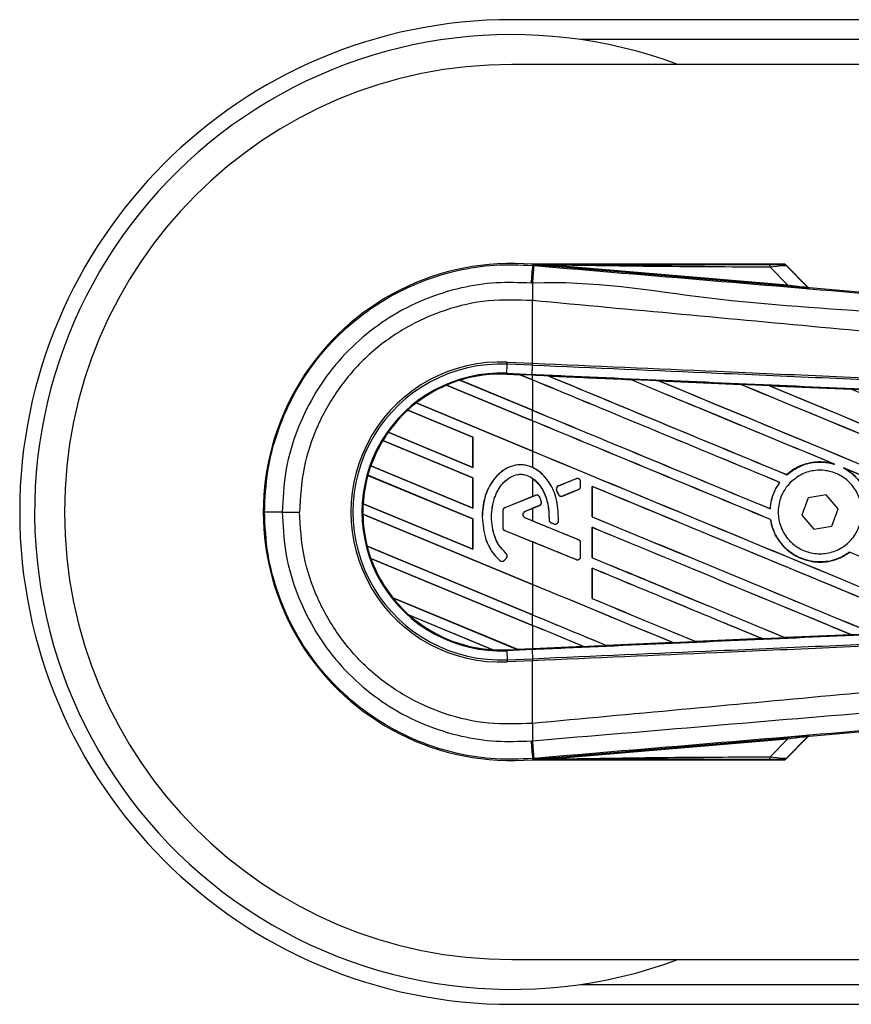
# Model space of a CAD drawing. Header units: millimetres. Extents: x 0 to 420, y 0 to 297.
# Tile 5 of 11: x 59 to 73, y 225 to 241. Entities that reach past the tile are written whole.
import ezdxf

# ---------------------------------------------------------------- set-up
doc = ezdxf.new("R2010")
doc.units = ezdxf.units.MM

msp = doc.modelspace()

# ---------------------------------------------------------------- linework, layer by layer
at = {"color": 7, "linetype": 'Continuous', "lineweight": 25}
for p, q in [((198.5114, 240.7873), (67.018, 240.7873)), ((196.2221, 240.4585), (68.1538, 240.4585)), ((108.9316, 240.0476), (67.018, 240.0476)), ((67.3616, 236.7259), (67.3632, 236.745)), ((67.3616, 236.7259), (67.3883, 236.7236)), ((67.3632, 236.745), (67.364, 236.745)), ((67.372, 236.7363), (67.364, 236.745)), ((67.364, 236.745), (67.364, 236.745)), ((67.3719, 236.7371), (67.364, 236.745)), ((71.5305, 236.745), (67.364, 236.745)), ((67.372, 236.7363), (67.3719, 236.7371)), ((67.7217, 236.7318), (67.7196, 236.7068)), ((71.5768, 236.3816), (67.7196, 236.7068)), ((67.7217, 236.7318), (71.579, 236.4065)), ((71.579, 236.4065), (71.29, 236.6973)), ((71.9096, 236.3734), (71.5431, 236.7398)), ((71.5602, 236.7167), (71.907, 236.3678)), ((71.579, 236.4065), (71.5768, 236.3816)), ((71.907, 236.3678), (71.9096, 236.3734)), ((71.9403, 236.3591), (71.9377, 236.3535)), ((71.9403, 236.3591), (81.6899, 235.537)), ((67.3614, 236.1448), (67.3611, 236.1448)), ((67.3614, 235.1099), (67.3614, 236.1448)), ((66.9358, 234.9437), (66.9423, 235.0933)), ((66.9423, 235.0933), (66.9438, 235.1282)), ((67.3598, 235.0751), (66.9423, 235.0933)), ((66.9438, 235.1282), (67.3614, 235.1099)), ((67.3542, 234.9254), (67.3607, 235.075)), ((67.3598, 235.0751), (67.3614, 235.1099)), ((67.3607, 235.075), (67.3598, 235.0751)), ((67.3622, 235.1099), (67.3614, 235.1099)), ((66.1607, 234.8293), (67.3614, 234.332)), ((66.1608, 234.8293), (66.1607, 234.8293)), ((66.1639, 234.8288), (66.1608, 234.8293)), ((67.3614, 234.3328), (66.1639, 234.8288)), ((66.9351, 234.9294), (66.9358, 234.9437)), ((66.9351, 234.9294), (67.1544, 234.9198)), ((66.9351, 234.9293), (66.9351, 234.9294)), ((67.1545, 234.9197), (66.9351, 234.9293)), ((66.9351, 234.9293), (66.9351, 234.9279)), ((66.9351, 234.9279), (67.1563, 234.9182)), ((66.9358, 234.9437), (67.3542, 234.9254)), ((67.3536, 234.9111), (67.1544, 234.9198)), ((67.3614, 234.8341), (67.1544, 234.9198)), ((67.1563, 234.9182), (67.1545, 234.9197)), ((67.1563, 234.9182), (67.3614, 234.8333)), ((67.3614, 234.9107), (67.3536, 234.9111)), ((67.3614, 234.8341), (67.3614, 234.9107)), ((67.3614, 234.8333), (67.3614, 234.3328)), ((67.6242, 234.8992), (67.624, 234.8993)), ((67.6242, 234.8992), (67.63, 234.8976)), ((68.9791, 234.84), (68.9792, 234.8399)), ((68.9809, 234.8384), (68.9792, 234.8399)), ((69.4496, 234.8193), (70.8042, 234.7597)), ((69.4498, 234.8192), (69.4496, 234.8193)), ((69.4498, 234.8192), (69.4556, 234.8176)), ((65.9382, 234.7475), (65.9392, 234.7463)), ((65.9382, 234.7475), (65.9382, 234.7475)), ((67.3614, 234.158), (65.9382, 234.7475)), ((65.9392, 234.7463), (67.3614, 234.1572)), ((70.8042, 234.7597), (70.8044, 234.7596)), ((70.8061, 234.7582), (70.8044, 234.7596)), ((71.2767, 234.7389), (72.6297, 234.6791)), ((71.2771, 234.7388), (71.2767, 234.7389)), ((71.2771, 234.7388), (71.2829, 234.7371)), ((72.6297, 234.6791), (72.6301, 234.6789)), ((72.6318, 234.6775), (72.6301, 234.6789)), ((66.3766, 233.8899), (65.2991, 234.3362)), ((65.2991, 234.3362), (65.2992, 234.3361)), ((65.2992, 234.3361), (65.3, 234.335)), ((65.3, 234.335), (66.3752, 233.8897)), ((65.4377, 234.4528), (67.3614, 233.656)), ((65.4377, 234.4528), (65.4377, 234.4528)), ((65.4399, 234.4526), (65.4377, 234.4528)), ((67.3614, 233.6567), (65.4399, 234.4526)), ((67.3614, 234.158), (67.3614, 234.332)), ((67.3614, 234.1572), (67.3614, 233.6567)), ((64.9762, 233.9687), (64.9744, 233.9686)), ((64.9744, 233.9686), (66.3766, 233.3878)), ((64.9744, 233.9686), (64.9744, 233.9686)), ((66.3752, 233.3892), (64.9762, 233.9687)), ((66.3766, 233.8899), (66.3752, 233.8897)), ((66.3752, 233.8897), (66.3752, 233.3892)), ((66.3766, 233.3878), (66.3766, 233.8899)), ((66.3766, 233.2138), (64.8847, 233.8318)), ((64.8847, 233.8318), (64.8857, 233.8306)), ((64.8847, 233.8318), (64.8847, 233.8318)), ((64.8857, 233.8306), (66.3752, 233.2136)), ((67.3614, 233.656), (67.3614, 233.387)), ((64.6875, 233.4122), (64.686, 233.412)), ((64.686, 233.412), (66.3766, 232.7118)), ((64.686, 233.412), (64.686, 233.412)), ((66.3752, 232.7131), (64.6875, 233.4122)), ((66.3752, 233.3892), (66.3766, 233.3878)), ((72.3358, 233.4481), (72.3542, 233.4412)), ((72.5031, 233.3795), (72.521, 233.3713)), ((66.3766, 232.5378), (64.6375, 233.2581)), ((64.6375, 233.2581), (64.6376, 233.2581)), ((64.6376, 233.2581), (64.6387, 233.2568)), ((64.6387, 233.2568), (66.3752, 232.5376)), ((66.3766, 233.2138), (66.3752, 233.2136)), ((66.3752, 233.2136), (66.3752, 232.7131)), ((66.3766, 232.7118), (66.3766, 233.2138)), ((67.3614, 233.2076), (67.3614, 232.9077)), ((68.0816, 233.201), (67.7887, 233.0814)), ((68.0816, 233.201), (68.0813, 233.2016)), ((71.5645, 233.2677), (71.5636, 233.2688)), ((67.7887, 233.0814), (67.7884, 233.082)), ((67.8579, 232.9153), (68.1225, 233.0233)), ((68.1225, 233.0233), (68.1227, 233.0226)), ((68.1561, 233.1509), (68.1568, 233.1509)), ((68.1561, 233.0733), (68.1561, 233.1509)), ((68.1561, 233.0733), (68.1568, 233.0733)), ((68.1568, 233.0733), (68.1568, 233.1509)), ((68.3462, 233.074), (68.3462, 232.572)), ((68.3476, 233.0727), (68.3462, 233.074)), ((68.3476, 232.5722), (68.3476, 233.0727)), ((71.4469, 233.1405), (71.4487, 233.1405)), ((67.3614, 232.9077), (66.9026, 232.7204)), ((67.409, 232.9263), (66.9028, 232.7197)), ((67.409, 232.9263), (67.4087, 232.927)), ((67.4793, 232.8969), (67.48, 232.8971)), ((67.7594, 233.01), (67.7588, 233.0097)), ((67.7871, 232.9437), (67.7588, 233.0097)), ((67.7594, 233.01), (67.7878, 232.944)), ((67.7878, 232.944), (67.7871, 232.9437)), ((67.8579, 232.9153), (67.8582, 232.9146)), ((71.9169, 232.8826), (71.8147, 232.5966)), ((72.2156, 232.9371), (71.9169, 232.8826)), ((72.4121, 232.7056), (72.2156, 232.9371)), ((64.5609, 232.7886), (64.5594, 232.7884)), ((64.5594, 232.7884), (66.3766, 232.0357)), ((64.5594, 232.7884), (64.5594, 232.7884)), ((66.3752, 232.0371), (64.5609, 232.7886)), ((66.3752, 232.7131), (66.3766, 232.7118)), ((66.9028, 232.7197), (66.9026, 232.7204)), ((67.2349, 232.6609), (67.474, 232.7585)), ((67.2351, 232.6602), (67.3614, 232.7118)), ((67.3614, 232.7118), (67.3614, 232.5046)), ((67.474, 232.7585), (67.4743, 232.7579)), ((67.5053, 232.8243), (67.506, 232.8245)), ((71.2898, 232.7053), (71.2885, 232.7067)), ((72.3099, 232.4196), (72.4121, 232.7056)), ((63.2227, 232.6511), (63.5086, 232.6511)), ((64.5555, 232.616), (64.5556, 232.616)), ((67.3614, 231.4538), (64.5555, 232.616)), ((64.5556, 232.616), (64.557, 232.6146)), ((64.557, 232.6146), (67.3614, 231.453)), ((66.3766, 232.5378), (66.3752, 232.5376)), ((66.3752, 232.5376), (66.3752, 232.0371)), ((66.3766, 232.0357), (66.3766, 232.5378)), ((66.5287, 232.5656), (66.528, 232.5656)), ((66.8685, 232.6697), (66.8685, 232.3957)), ((66.8692, 232.6697), (66.8685, 232.6697)), ((66.8692, 232.6697), (66.8692, 232.3957)), ((67.2349, 232.6609), (67.2351, 232.6602)), ((67.2349, 232.5555), (67.2351, 232.5562)), ((68.1225, 232.1931), (67.2349, 232.5555)), ((67.3614, 232.5046), (67.2351, 232.5562)), ((68.3462, 232.572), (68.3476, 232.5722)), ((71.8147, 232.5966), (72.0112, 232.3652)), ((66.8692, 232.3957), (66.8685, 232.3957)), ((67.6347, 232.5238), (67.634, 232.5238)), ((67.6679, 232.4739), (67.6676, 232.4733)), ((67.6679, 232.4739), (67.7147, 232.4544)), ((67.7147, 232.4544), (67.7144, 232.4537)), ((67.7895, 232.5011), (67.7902, 232.501)), ((68.3462, 232.3979), (68.3462, 231.896)), ((68.3476, 232.3966), (68.3462, 232.3979)), ((68.3476, 231.8961), (68.3476, 232.3966)), ((71.296, 232.527), (71.2974, 232.5271)), ((72.0112, 232.3652), (72.3099, 232.4196)), ((66.9028, 232.3457), (66.9026, 232.345)), ((66.9026, 232.345), (67.3614, 232.1577)), ((66.9028, 232.3457), (68.0816, 231.8644)), ((64.6282, 232.0846), (64.6268, 232.0844)), ((64.6268, 232.0844), (67.3614, 230.9517)), ((64.6268, 232.0844), (64.6268, 232.0844)), ((67.3614, 230.9525), (64.6282, 232.0846)), ((67.3614, 232.1577), (67.3614, 231.4538)), ((68.1225, 232.1931), (68.1227, 232.1938)), ((68.1561, 231.9145), (68.1561, 232.1431)), ((68.1561, 232.1431), (68.1568, 232.1431)), ((68.1568, 231.9145), (68.1568, 232.1431)), ((64.6877, 231.8852), (64.6878, 231.8852)), ((67.3614, 230.7777), (64.6877, 231.8852)), ((64.6878, 231.8852), (64.6899, 231.8835)), ((64.6899, 231.8835), (67.3614, 230.777)), ((66.3752, 232.0371), (66.3766, 232.0357)), ((66.8984, 231.8549), (66.9282, 231.8907)), ((66.8989, 231.8544), (66.9288, 231.8902)), ((66.9222, 231.9661), (66.9227, 231.9666)), ((66.9282, 231.8907), (66.9288, 231.8902)), ((68.1561, 231.9145), (68.1568, 231.9145)), ((68.3462, 231.896), (68.3476, 231.8961)), ((72.6032, 231.9859), (72.6041, 231.9847)), ((66.8213, 231.8488), (66.8208, 231.8483)), ((66.8984, 231.8549), (66.8989, 231.8544)), ((68.0816, 231.8644), (68.0813, 231.8638)), ((68.3462, 231.7219), (68.3462, 231.2199)), ((68.3476, 231.7206), (68.3462, 231.7219)), ((68.3476, 231.2201), (68.3476, 231.7206)), ((67.3614, 231.453), (67.3614, 230.9525)), ((65.0496, 231.2332), (67.1085, 230.3804)), ((65.0497, 231.2332), (65.0496, 231.2332)), ((65.0515, 231.2332), (65.0497, 231.2332)), ((67.107, 230.3818), (65.0515, 231.2332)), ((68.3462, 231.2199), (68.3476, 231.2201)), ((66.7025, 230.3746), (65.3201, 230.9472)), ((65.3201, 230.9472), (65.3202, 230.9472)), ((65.3202, 230.9472), (65.3258, 230.9441)), ((65.3258, 230.9441), (66.6962, 230.3764)), ((67.3614, 230.7777), (67.3614, 230.9517)), ((67.3614, 230.777), (67.3614, 230.3929)), ((72.6289, 230.6231), (71.537, 230.5748)), ((72.6239, 230.6244), (72.6285, 230.6232)), ((72.6285, 230.6232), (72.6289, 230.6231)), ((68.2048, 230.4283), (67.3614, 230.3915)), ((68.2, 230.4296), (68.2047, 230.4284)), ((68.2047, 230.4284), (68.2048, 230.4283)), ((68.5848, 230.445), (68.5834, 230.4464)), ((68.5848, 230.445), (69.6802, 230.4931)), ((68.5849, 230.445), (68.5848, 230.445)), ((69.6804, 230.493), (68.5849, 230.445)), ((69.6755, 230.4943), (69.6802, 230.4931)), ((69.6802, 230.4931), (69.6804, 230.493)), ((70.061, 230.5098), (70.0596, 230.5112)), ((70.0611, 230.5098), (70.061, 230.5098)), ((71.1551, 230.558), (70.0611, 230.5098)), ((71.1501, 230.5592), (71.1548, 230.558)), ((71.1548, 230.558), (71.1551, 230.558)), ((71.5368, 230.5749), (71.5354, 230.5762)), ((71.537, 230.5748), (71.5368, 230.5749)), ((66.6962, 230.3764), (66.7024, 230.3746)), ((66.7024, 230.3746), (66.7025, 230.3746)), ((66.9351, 230.3729), (67.1085, 230.3804)), ((66.9351, 230.3729), (66.9358, 230.3585)), ((67.3542, 230.3768), (66.9358, 230.3585)), ((66.9358, 230.3585), (66.9423, 230.2089)), ((67.107, 230.3818), (67.3614, 230.3929)), ((67.1084, 230.3805), (67.107, 230.3818)), ((67.1084, 230.3805), (67.3536, 230.3912)), ((67.3536, 230.3911), (67.1085, 230.3804)), ((67.3614, 230.3915), (67.3536, 230.3911)), ((67.3536, 230.3912), (67.3536, 230.3911)), ((67.3542, 230.3768), (67.3607, 230.2272)), ((66.9423, 230.2089), (67.3598, 230.2272)), ((66.9423, 230.2089), (66.9438, 230.1741)), ((67.3614, 230.1923), (66.9438, 230.1741)), ((67.3598, 230.2272), (67.3607, 230.2272)), ((67.3598, 230.2272), (67.3614, 230.1923)), ((67.3614, 230.1923), (67.3622, 230.1923)), ((67.3614, 229.1574), (67.3614, 230.1923)), ((81.6899, 229.7652), (71.9403, 228.9431)), ((67.3614, 229.1574), (67.3611, 229.1574)), ((67.7196, 228.5954), (71.5768, 228.9206)), ((71.579, 228.8957), (67.7217, 228.5705)), ((71.29, 228.6049), (71.579, 228.8957)), ((71.5431, 228.5624), (71.9096, 228.9288)), ((71.907, 228.9344), (71.5602, 228.5855)), ((71.5768, 228.9206), (71.579, 228.8957)), ((71.9096, 228.9288), (71.907, 228.9344)), ((71.9377, 228.9487), (71.9403, 228.9431)), ((67.3883, 228.5786), (67.3616, 228.5763)), ((67.3616, 228.5763), (67.3632, 228.5572)), ((67.364, 228.5572), (67.3632, 228.5572)), ((67.364, 228.5572), (67.372, 228.5659)), ((67.3719, 228.5651), (67.364, 228.5572)), ((67.364, 228.5572), (67.364, 228.5572)), ((67.364, 228.5572), (71.5305, 228.5572)), ((67.3719, 228.5651), (67.372, 228.5659)), ((67.7196, 228.5954), (67.7217, 228.5705)), ((67.018, 225.2546), (108.9316, 225.2546)), ((68.1538, 224.8437), (189.2427, 224.8437)), ((67.018, 224.515), (198.5114, 224.515))]:
    msp.add_line(p, q, dxfattribs=at)
at = {"color": 7, "linetype": 'Continuous', "lineweight": 25, "flags": 128}
for points in [[(67.7217, 236.7318), (67.5258, 236.7348), (67.3719, 236.7371)], [(67.3536, 234.9111), (67.3536, 234.9115), (67.3536, 234.9123), (67.3537, 234.9136), (67.3537, 234.9152), (67.3538, 234.9172), (67.3539, 234.9196), (67.3541, 234.9224), (67.3542, 234.9254)], [(67.3719, 228.5651), (67.5678, 228.5681), (67.7217, 228.5705)]]:
    msp.add_lwpolyline(points, dxfattribs=at)
at = {"color": 7, "linetype": 'Continuous', "lineweight": 25}
for centre, radius, start, end in [((67.018, 232.6511), 8.1362, 90, 270), ((67.018, 232.6511), 7.8896, 69.63587, 178.69677), ((67.018, 232.6511), 7.3965, 90, 270), ((67.018, 232.6511), 4.1085, 85.18028, 274.81972), ((490.2899, 200.837), 424.4483, 175.149606, 175.189291), ((-75.1797, 248.5167), 143.0549, 355.15357, 355.271316), ((71.1147, 236.7042), 0.1754, 357.77119, 11.51783), ((114.8196, 235.8554), 47.4594, 179.30553, 179.65067), ((71.9418, 236.4026), 0.0493, 225.00164, 265.17864), ((66.8357, 232.6511), 2.4794, 87.5, 272.5), ((66.8357, 232.6511), 2.4445, 87.5, 272.5), ((66.8357, 232.6511), 2.2948, 87.5, 272.5), ((66.8357, 232.6511), 2.2804, 107.21651, 113.17547), ((66.8357, 232.6511), 2.2804, 87.5, 107.21651), ((66.8357, 232.6511), 2.2804, 87.5, 107.2149), ((66.8357, 232.6511), 2.279, 87.5, 107.14432), ((66.8357, 232.6511), 2.2804, 113.17547, 127.80908), ((66.8357, 232.6511), 2.2804, 113.17491, 127.80821), ((66.8357, 232.6511), 2.279, 113.16504, 127.76752), ((66.8357, 232.6511), 2.2804, 132.36028, 144.70717), ((66.8357, 232.6511), 2.2804, 132.36013, 144.70666), ((66.8357, 232.6511), 2.279, 132.36308, 144.68039), ((66.8357, 232.6511), 2.2804, 127.80908, 132.36028), ((66.8357, 232.6511), 2.2804, 144.70717, 148.81902), ((66.8357, 232.6511), 2.2804, 148.81902, 160.50758), ((66.8357, 232.6511), 2.2804, 148.81915, 160.50735), ((66.8357, 232.6511), 2.279, 148.83169, 160.49144), ((66.8357, 232.6511), 2.2804, 160.50758, 164.56307), ((66.8357, 232.6511), 2.2804, 164.56307, 176.54814), ((66.8357, 232.6511), 2.2804, 164.56347, 176.54818), ((66.8357, 232.6511), 2.279, 164.58576, 176.54166), ((68.102, 233.1509), 0.054, 0, 112.20926), ((67.8091, 233.0313), 0.054, 112.20926, 203.24584), ((68.102, 233.0733), 0.054, 292.20927, 0), ((67.4294, 232.8763), 0.054, 22.3787, 112.20929), ((67.8375, 232.9653), 0.054, 203.24584, 292.20927), ((67.018, 232.6511), 7.8896, 178.69677, 290.36413), ((66.8357, 232.6511), 2.2804, 176.54814, 180.8818), ((66.9233, 232.6697), 0.0548, 112.20929, 180), ((66.9233, 232.6697), 0.054, 112.20929, 180), ((67.4536, 232.8086), 0.054, 292.20926, 16.93498), ((63.1622, -6.9269), 239.578, 89.985518, 90.05581), ((66.8357, 232.6511), 2.2804, 180.8818, 194.38831), ((66.8357, 232.6511), 2.2804, 180.88252, 194.38869), ((66.8357, 232.6511), 2.279, 180.91722, 194.39314), ((67.2564, 232.6082), 0.0569, 112.20926, 247.79071), ((67.2564, 232.6082), 0.0562, 112.20926, 247.79071), ((66.9233, 232.3957), 0.0548, 180, 247.79071), ((66.9233, 232.3957), 0.054, 180, 247.79071), ((67.6888, 232.5238), 0.054, 180.035, 247.29049), ((67.7356, 232.5042), 0.054, 247.29049, 356.67135), ((66.8357, 232.6511), 2.2804, 194.38831, 199.62504), ((68.102, 232.1431), 0.054, 0, 67.79071), ((66.8357, 232.6511), 2.2804, 199.62504, 218.44471), ((66.8357, 232.6511), 2.2804, 199.6263, 218.44589), ((66.8357, 232.6511), 2.279, 199.68237, 218.47326), ((66.8867, 231.9253), 0.054, 320.16689, 48.97709), ((66.8867, 231.9253), 0.0548, 320.16689, 48.97709), ((68.102, 231.9145), 0.054, 247.79071, 0), ((66.8569, 231.8895), 0.0548, 228.8059, 320.16689), ((66.8569, 231.8895), 0.054, 228.8059, 320.16689), ((66.8357, 232.6511), 2.2804, 218.44471, 228.34691), ((66.8357, 232.6511), 2.2804, 228.34691, 266.65309), ((66.8357, 232.6511), 2.2804, 228.35056, 266.64944), ((66.8357, 232.6511), 2.279, 228.50755, 266.49245), ((66.8357, 232.6511), 2.2804, 266.65309, 272.5), ((114.8196, 229.4468), 47.4594, 180.34933, 180.69448), ((490.2899, 264.4652), 424.4483, 184.810709, 184.850394), ((-91.8123, 215.3828), 159.7466, 4.738282, 4.843724), ((71.9418, 228.8996), 0.0493, 94.82136, 134.99836), ((71.1147, 228.5981), 0.1754, 348.48217, 2.22881)]:
    msp.add_arc(centre, radius, start, end, dxfattribs=at)
for centre, major_axis, ratio, start_param, end_param in [((71.1538, 236.7416), (0.3484, -0.0008), 0.0065928, 5.1035854, 6.2804722), ((71.1538, 236.6594), (0.407, 0.0565), 0.0487304, 0.0458928, 1.2227796), ((71.3545, 236.4042), (0.5832, -0.0506), 0.0060141, 5.1041157, 6.2810026), ((71.3586, 236.4533), (0.5485, -0.0858), 0.0239119, 5.1295592, 6.306446), ((71.9444, 236.4082), (0.0208, 0.0447), 0.9999568, 2.7909675, 3.4922178), ((67.0213, 234.9749), (0.1332, -0.0552), 0.0029846, 0.0092528, 0.0351255), ((67.3614, 233.5023), (140.993, -58.4056), 0.0080625, 1.5451428, 1.5741362), ((67.3614, 233.5023), (140.9108, -58.3716), 0.0080625, 1.5451387, 1.5741362), ((67.3614, 236.3399), (140.993, -58.4056), 0.0080625, 4.7175918, 4.7455439), ((67.3614, 232.4473), (140.9115, -6.1542), 0.0174384, 1.5600642, 1.5696511), ((67.3614, 236.3399), (140.9108, -58.3716), 0.0080625, 4.7176356, 4.7455551), ((67.3614, 234.1783), (140.993, -58.4056), 0.0080625, 1.538717, 1.5626622), ((67.3614, 234.1783), (140.9108, -58.3716), 0.0080625, 1.5388271, 1.5626424), ((67.3614, 237.0159), (140.993, -58.4056), 0.0080625, 4.73054, 4.7977625), ((67.3614, 237.0159), (140.9108, -58.3716), 0.0080625, 4.7305916, 4.797783), ((67.3614, 232.4473), (140.9115, -6.1542), 0.0174384, 1.5471095, 1.5566952), ((67.3614, 234.8544), (140.993, -58.4056), 0.0080625, 1.4844685, 1.5497155), ((67.3614, 234.8544), (140.9108, -58.3716), 0.0080625, 1.4844738, 1.5496877), ((67.3614, 237.692), (140.993, -58.4056), 0.0080625, 4.7435023, 4.8082676), ((67.3614, 237.692), (140.9108, -58.3716), 0.0080625, 4.7435622, 4.8082852), ((67.3614, 232.4473), (140.9115, -6.1542), 0.0174384, 1.534147, 1.5437245), ((67.3614, 235.5304), (140.993, -58.4056), 0.0080625, 1.4920007, 1.5367618), ((67.3614, 235.6638), (140.9108, -58.3716), 0.0080625, 4.7157288, 4.7436017), ((67.3614, 235.6638), (140.993, -58.4056), 0.0080625, 4.7157288, 4.743595), ((67.3614, 232.8262), (140.993, -58.4056), 0.0080625, 1.5462162, 1.5741362), ((67.3614, 232.8262), (140.9108, -58.3716), 0.0080625, 1.54621, 1.5741362), ((67.3614, 234.9878), (140.9108, -58.3716), 0.0080625, 4.7157288, 4.7663143), ((67.3614, 234.9878), (140.993, -58.4056), 0.0080625, 4.7157288, 4.7662988), ((67.3614, 234.1783), (140.993, -58.4056), 0.0080625, 1.4949342, 1.5376601), ((67.3614, 234.1783), (140.9108, -58.3716), 0.0080625, 1.4949375, 1.5375119), ((67.3614, 234.2367), (140.993, 57.5691), 0.0080793, 4.7121189, 4.7141966), ((67.3614, 231.3827), (140.993, 57.5692), 0.0080793, 1.5620973, 1.5639738), ((67.3614, 232.1502), (140.993, -58.4056), 0.0080625, 1.5263102, 1.5671512), ((67.3614, 232.1502), (140.9108, -58.3716), 0.0080625, 1.5263198, 1.5671374), ((67.3614, 234.2367), (140.993, 57.5692), 0.0080793, 4.7090901, 4.7094257), ((67.3614, 231.3827), (140.993, 57.5691), 0.0080793, 1.5666964, 1.5674975), ((67.3614, 234.3117), (140.993, -58.4056), 0.0080625, 4.7227138, 4.7558224), ((67.3614, 234.3117), (140.9108, -58.3716), 0.0080625, 4.7227276, 4.7558335), ((67.3614, 233.8337), (140.993, -57.5692), 0.0080793, 4.7156879, 4.721088), ((67.3614, 231.2676), (140.9929, -59.0106), 0.0080502, 1.5716616, 1.5719933), ((67.3614, 231.4741), (140.993, -58.4056), 0.0080625, 1.5367672, 1.5671512), ((67.3614, 231.4741), (140.9108, -58.3716), 0.0080625, 1.5367814, 1.5671374), ((67.3614, 230.8287), (140.993, -57.5692), 0.0080793, 1.5689888, 1.5740952), ((67.3614, 233.6357), (140.993, -58.4056), 0.0080625, 4.7227138, 4.7453492), ((67.3614, 233.6357), (140.9108, -58.3716), 0.0080625, 4.7227276, 4.7453552), ((67.3614, 232.8262), (140.993, -58.4056), 0.0080625, 1.5158534, 1.5369497), ((67.3614, 232.8262), (140.9108, -58.3716), 0.0080625, 1.5158593, 1.5369218), ((67.3614, 230.798), (140.993, -58.4056), 0.0080625, 1.5472259, 1.5671512), ((67.3614, 230.798), (140.9108, -58.3716), 0.0080625, 1.5472453, 1.5671374), ((67.3614, 230.122), (140.993, -58.4056), 0.0080625, 1.5576876, 1.5741362), ((67.3614, 230.122), (140.9108, -58.3716), 0.0080625, 1.5577128, 1.5741362), ((67.3614, 232.9596), (140.993, -58.4056), 0.0080625, 4.7227138, 4.7348779), ((67.3614, 232.9596), (140.9108, -58.3716), 0.0080625, 4.7227276, 4.7348783), ((67.3614, 232.2836), (140.9108, -58.3716), 0.0080625, 4.7157288, 4.7244015), ((67.3614, 232.2836), (140.993, -58.4056), 0.0080625, 4.7157288, 4.724407), ((67.3614, 229.4459), (140.993, -58.4056), 0.0080625, 1.5681537, 1.5741362), ((67.3614, 229.4459), (140.9108, -58.3716), 0.0080625, 1.5681848, 1.5741362), ((67.3614, 232.8549), (140.9115, 6.1542), 0.0174384, 4.7412538, 4.7489822), ((67.3614, 232.8549), (140.9115, 6.1542), 0.0174384, 4.7116274, 4.7175787), ((67.3614, 232.8549), (140.9115, 6.1542), 0.0174384, 4.7203001, 4.7280508), ((67.3614, 232.8549), (140.9115, 6.1542), 0.0174384, 4.7307768, 4.7385182), ((67.2162, 230.3358), (0.1078, -0.0446), 0.0036879, 3.1511368, 3.1770094), ((71.3545, 228.8981), (0.5832, 0.0506), 0.0060141, 0.0021827, 1.1790696), ((71.3586, 228.8489), (0.5485, 0.0858), 0.0239119, 6.2599246, 7.4368114), ((71.9444, 228.894), (-0.0208, 0.0447), 0.9999568, 5.9325602, 6.6338104), ((71.1538, 228.5606), (0.3484, 0.0008), 0.0065928, 0.0027131, 1.1795999), ((71.1538, 228.6428), (0.407, -0.0565), 0.0487304, 5.0604057, 6.2372925)]:
    msp.add_ellipse(centre, major_axis=major_axis, ratio=ratio, start_param=start_param, end_param=end_param, dxfattribs=at)
for points, knots in [([(62.9288, 232.651), (62.9397, 232.8776), (62.9618, 233.3375), (63.1401, 234.0048), (63.4222, 234.6396), (63.8056, 235.2125), (64.2835, 235.7177), (64.8344, 236.1314), (65.4527, 236.4503), (66.0895, 236.6505), (66.7344, 236.7507), (67.1509, 236.7342), (67.3616, 236.7259)], [0, 0, 0, 0, 0.100465, 0.2038434, 0.3043094, 0.4076889, 0.5081552, 0.611535, 0.7120023, 0.8153833, 0.9066108, 1, 1, 1, 1]), ([(67.3719, 236.7371), (68.1024, 236.7376), (69.4067, 236.7383), (70.7122, 236.7389), (71.2866, 236.7392)], [0, 0, 0, 0, 0.5600269, 1, 1, 1, 1]), ([(67.7196, 236.7068), (67.686, 236.7097), (67.5865, 236.7181), (67.4695, 236.7279), (67.3883, 236.7349), (67.372, 236.7363)], [0, 0, 0, 0, 0.2892673, 0.8568296, 1, 1, 1, 1]), ([(67.3883, 236.7236), (68.3597, 236.6418), (70.3026, 236.4781), (73.2161, 236.2332), (77.0113, 235.9149), (79.8282, 235.6796), (81.677, 235.5252)], [0, 0, 0, 0, 0.2036202, 0.4072406, 0.6109477, 1, 1, 1, 1]), ([(71.29, 236.6973), (70.624, 236.7001), (69.4346, 236.7051), (68.2451, 236.7236), (67.7217, 236.7318)], [0, 0, 0, 0, 0.5599741, 1, 1, 1, 1]), ([(71.5021, 236.7408), (71.5046, 236.7416), (71.5092, 236.743), (71.524, 236.7444), (71.5305, 236.745)], [0, 0, 0, 0, 0.5593923, 1, 1, 1, 1]), ([(71.5602, 236.7167), (71.5506, 236.7244), (71.5334, 236.738), (71.5117, 236.74), (71.5021, 236.7408)], [0, 0, 0, 0, 0.56, 1, 1, 1, 1]), ([(71.5431, 236.7398), (71.542, 236.7408), (71.5393, 236.7431), (71.5349, 236.7448), (71.5317, 236.745), (71.5305, 236.745)], [0, 0, 0, 0, 0.3193957, 0.7481913, 1, 1, 1, 1]), ([(71.5431, 236.7398), (71.5484, 236.7334), (71.5578, 236.722), (71.5595, 236.7184), (71.5602, 236.7167)], [0, 0, 0, 0, 0.56058603, 1, 1, 1, 1]), ([(67.3369, 236.4329), (67.1436, 236.4405), (66.7572, 236.4557), (66.1614, 236.3644), (65.5684, 236.1777), (64.9963, 235.8848), (64.4829, 235.4987), (64.04, 235.0334), (63.6829, 234.499), (63.4207, 233.9133), (63.2546, 233.2911), (63.2333, 232.8644), (63.2227, 232.6511)], [0, 0, 0, 0, 0.09230362, 0.18460708, 0.28653845, 0.3884688, 0.49039805, 0.59232883, 0.69424704, 0.79616636, 0.8980845, 1, 1, 1, 1]), ([(81.6786, 235.2301), (79.8277, 235.3813), (77.0067, 235.6119), (73.2053, 235.955), (70.284, 236.1238), (68.3395, 236.4798), (67.3637, 236.4307), (67.3637, 236.4307)], [0, 0, 0, 0, 0.3887669, 0.5925279, 0.7962893, 0.9999993, 1, 1, 1, 1]), ([(67.3637, 236.4307), (67.3637, 236.4307), (67.3548, 236.4314), (67.3458, 236.4322), (67.3369, 236.4329)], [0, 0, 0, 0, 0.0003655, 1, 1, 1, 1]), ([(67.3611, 236.1448), (67.1171, 236.1535), (66.6283, 236.171), (65.9083, 236.0077), (65.239, 235.7045), (64.6439, 235.2722), (64.1537, 234.7226), (63.788, 234.0851), (63.5516, 233.3844), (63.5229, 232.8953), (63.5086, 232.6511)], [0, 0, 0, 0, 0.12488045, 0.25013958, 0.37464939, 0.49981249, 0.62476421, 0.74955772, 0.87492377, 1, 1, 1, 1]), ([(81.6774, 234.7392), (81.6222, 234.7481), (81.2814, 234.8028), (79.7863, 234.955), (76.7145, 235.2722), (72.2825, 235.6896), (69.0024, 235.993), (67.3614, 236.1448)], [0, 0, 0, 0, 0.0117013, 0.0722088, 0.3141935, 0.6568871, 1, 1, 1, 1]), ([(81.6692, 234.4509), (81.1615, 234.4731), (80.0378, 234.5221), (78.2951, 234.5981), (76.4418, 234.6789), (75.0503, 234.7396), (73.6587, 234.8003), (72.2672, 234.861), (70.0133, 234.9593), (68.3775, 235.0307), (67.3607, 235.075)], [0, 0, 0, 0, 0.1067875, 0.2363437, 0.3660007, 0.4956801, 0.5280685, 0.6576247, 0.7871808, 1, 1, 1, 1]), ([(67.3622, 235.1099), (68.3792, 235.0655), (70.0151, 234.9942), (72.2692, 234.8959), (73.6609, 234.8352), (75.0526, 234.7745), (76.4443, 234.7139), (78.2978, 234.633), (80.0406, 234.557), (81.1644, 234.508), (81.6722, 234.4859)], [0, 0, 0, 0, 0.2128192, 0.3423754, 0.4719316, 0.50432, 0.6339994, 0.7636564, 0.8932125, 1, 1, 1, 1]), ([(67.3542, 234.9254), (67.5361, 234.9175), (68.4455, 234.8778), (70.0825, 234.806), (72.2644, 234.7097), (74.4451, 234.6128), (76.2608, 234.5317), (78.075, 234.4502), (79.7557, 234.3744), (81.0717, 234.3147), (81.6637, 234.2878)], [0, 0, 0, 0, 0.0380636, 0.1903223, 0.342581, 0.4948397, 0.6470984, 0.723226, 0.8754847, 1, 1, 1, 1]), ([(67.624, 234.8993), (67.5995, 234.9003), (67.5119, 234.9042), (67.4243, 234.908), (67.3614, 234.9107)], [0, 0, 0, 0, 0.2806447, 1, 1, 1, 1]), ([(67.624, 234.8993), (67.7007, 234.8959), (68.1524, 234.8762), (68.6041, 234.8564), (68.9791, 234.84)], [0, 0, 0, 0, 0.1696977, 1, 1, 1, 1]), ([(68.9792, 234.8399), (68.6192, 234.8557), (68.1675, 234.8755), (67.7158, 234.8952), (67.6242, 234.8992)], [0, 0, 0, 0, 0.7971164, 1, 1, 1, 1]), ([(69.4496, 234.8193), (69.425, 234.8204), (69.3021, 234.8258), (69.1453, 234.8327), (69.013, 234.8385), (68.9791, 234.84)], [0, 0, 0, 0, 0.1567286, 0.7836435, 1, 1, 1, 1]), ([(70.8044, 234.7596), (70.5633, 234.7703), (70.1118, 234.7902), (69.6602, 234.81), (69.4498, 234.8192)], [0, 0, 0, 0, 0.5339744, 1, 1, 1, 1]), ([(71.2767, 234.7389), (71.2522, 234.74), (71.1293, 234.7454), (70.9717, 234.7523), (70.8388, 234.7582), (70.8042, 234.7597)], [0, 0, 0, 0, 0.1560477, 0.7802389, 1, 1, 1, 1]), ([(72.6301, 234.6789), (72.5075, 234.6843), (72.0566, 234.7043), (71.6055, 234.7243), (71.2771, 234.7388)], [0, 0, 0, 0, 0.2718129, 1, 1, 1, 1]), ([(73.1055, 234.658), (73.081, 234.6591), (72.9581, 234.6646), (72.7995, 234.6716), (72.6654, 234.6775), (72.6297, 234.6791)], [0, 0, 0, 0, 0.1549567, 0.7747838, 1, 1, 1, 1]), ([(67.3614, 233.387), (67.3094, 233.4058), (67.2077, 233.4425), (67.045, 233.4243), (66.8931, 233.3588), (66.7366, 233.227), (66.5927, 232.9975), (66.533, 232.7557), (66.5289, 232.6023), (66.528, 232.5656)], [0, 0, 0, 0, 0.1181192, 0.2313231, 0.3438681, 0.4724961, 0.6678894, 0.9204553, 1, 1, 1, 1]), ([(67.7895, 232.5011), (67.7849, 232.6358), (67.7771, 232.8679), (67.6432, 233.152), (67.482, 233.3238), (67.3161, 233.4153), (67.1557, 233.4398), (67.0015, 233.4104), (66.8396, 233.3237), (66.6787, 233.1527), (66.5527, 232.8873), (66.5369, 232.6763), (66.5287, 232.5656)], [0, 0, 0, 0, 0.1653636, 0.2847889, 0.379918, 0.4532243, 0.5152242, 0.5771012, 0.6445431, 0.7395039, 0.8633961, 1, 1, 1, 1]), ([(67.7902, 232.501), (67.7857, 232.6359), (67.7779, 232.8684), (67.6435, 233.1513), (67.4973, 233.3118), (67.3956, 233.3681), (67.3614, 233.387)], [0, 0, 0, 0, 0.38585885, 0.66493358, 0.88714782, 1, 1, 1, 1]), ([(71.6273, 233.1417), (71.6879, 233.1909), (71.809, 233.2893), (72.0396, 233.3501), (72.2745, 233.3361), (72.4924, 233.2436), (72.6672, 233.0846), (72.7794, 232.8767), (72.8165, 232.6434), (72.7743, 232.411), (72.6577, 232.2058), (72.4797, 232.0506), (72.2603, 231.9631), (72.0242, 231.9531), (71.798, 232.0219), (71.6075, 232.1617), (71.474, 232.3567), (71.4124, 232.585), (71.4306, 232.8198), (71.5113, 233.0115), (71.5951, 233.1056), (71.6273, 233.1417)], [0, 0, 0, 0, 0.0537008, 0.107401, 0.161118, 0.214849, 0.268575, 0.3222758, 0.3759418, 0.429583, 0.4832243, 0.5368906, 0.5905915, 0.6443177, 0.6980486, 0.7517655, 0.8054595, 0.8591318, 0.9127903, 0.9664454, 1, 1, 1, 1]), ([(72.3358, 233.4481), (72.2898, 233.4584), (72.1532, 233.489), (71.9164, 233.4695), (71.7014, 233.3806), (71.5965, 233.2955), (71.5636, 233.2688)], [0, 0, 0, 0, 0.1712904, 0.5087548, 0.8462025, 1, 1, 1, 1]), ([(71.5645, 233.2677), (71.6396, 233.3224), (71.7901, 233.4322), (72.0687, 233.4906), (72.2592, 233.4697), (72.351, 233.4422), (72.3542, 233.4412)], [0, 0, 0, 0, 0.3283471, 0.658119, 0.9880092, 1, 1, 1, 1]), ([(72.5031, 233.3795), (72.5513, 233.3498), (72.6785, 233.2715), (72.8359, 233.0811), (72.9212, 232.8689), (72.9344, 232.7379), (72.9384, 232.699)], [0, 0, 0, 0, 0.2012869, 0.5312186, 0.8609815, 1, 1, 1, 1]), ([(72.9398, 232.6992), (72.9384, 232.7166), (72.9299, 232.8261), (72.8691, 233.0233), (72.7181, 233.239), (72.5809, 233.3311), (72.521, 233.3713)], [0, 0, 0, 0, 0.0633447, 0.4007335, 0.7381907, 1, 1, 1, 1]), ([(66.9222, 231.9661), (66.8784, 232.0132), (66.7742, 232.1255), (66.6852, 232.3831), (66.6741, 232.6808), (66.7443, 232.9504), (66.8634, 233.1317), (66.9902, 233.2323), (67.1087, 233.2761), (67.2155, 233.2767), (67.3151, 233.2416), (67.4357, 233.1584), (67.5476, 233.0026), (67.6265, 232.7762), (67.6319, 232.6124), (67.6347, 232.5238)], [0, 0, 0, 0, 0.0744353, 0.177241, 0.3086024, 0.4174643, 0.4963546, 0.5570675, 0.6030224, 0.6410452, 0.6789529, 0.7243011, 0.8099663, 0.8972232, 1, 1, 1, 1]), ([(66.9227, 231.9666), (66.879, 232.0137), (66.7748, 232.1259), (66.6859, 232.3832), (66.6749, 232.6806), (66.7449, 232.9501), (66.8639, 233.1311), (66.9904, 233.2316), (67.1088, 233.2754), (67.2151, 233.2759), (67.2981, 233.2474), (67.3435, 233.2189), (67.3614, 233.2076)], [0, 0, 0, 0, 0.1057973, 0.2519537, 0.4387447, 0.5935245, 0.7056507, 0.7919163, 0.8571803, 0.9111569, 0.9649703, 1, 1, 1, 1]), ([(67.3614, 233.2076), (67.3963, 233.1764), (67.4909, 233.0918), (67.6049, 232.8814), (67.6324, 232.6725), (67.6338, 232.5452), (67.634, 232.5238)], [0, 0, 0, 0, 0.1837852, 0.4983769, 0.9154383, 1, 1, 1, 1]), ([(68.1568, 233.1509), (68.1562, 233.1571), (68.155, 233.1694), (68.1456, 233.1858), (68.1317, 233.1983), (68.1143, 233.2053), (68.0967, 233.2065), (68.0861, 233.2031), (68.0813, 233.2016)], [0, 0, 0, 0, 0.1719146, 0.3441327, 0.5163521, 0.6885744, 0.8607991, 1, 1, 1, 1]), ([(67.7884, 233.082), (67.783, 233.0792), (67.7722, 233.0735), (67.7605, 233.0587), (67.7542, 233.0412), (67.7538, 233.024), (67.7573, 233.014), (67.7588, 233.0097)], [0, 0, 0, 0, 0.2084961, 0.420751, 0.6330051, 0.8452581, 1, 1, 1, 1]), ([(68.1227, 233.0226), (68.1281, 233.0254), (68.139, 233.0311), (68.1505, 233.0459), (68.1561, 233.0607), (68.1566, 233.0701), (68.1568, 233.0733)], [0, 0, 0, 0, 0.2798496, 0.5648212, 0.8497894, 1, 1, 1, 1]), ([(71.4469, 233.1405), (71.419, 233.0978), (71.3406, 232.9774), (71.298, 232.8229), (71.2894, 232.7187), (71.2885, 232.7067)], [0, 0, 0, 0, 0.3272237, 0.9225469, 1, 1, 1, 1]), ([(71.2898, 232.7053), (71.3039, 232.7976), (71.3279, 232.9541), (71.4135, 233.0862), (71.4487, 233.1405)], [0, 0, 0, 0, 0.5894269, 1, 1, 1, 1]), ([(67.48, 232.8971), (67.4772, 232.9025), (67.4714, 232.9133), (67.4566, 232.9249), (67.4391, 232.9312), (67.4223, 232.9315), (67.4126, 232.9283), (67.4087, 232.927)], [0, 0, 0, 0, 0.2112772, 0.4263684, 0.6414599, 0.8565516, 1, 1, 1, 1]), ([(67.5053, 232.8243), (67.5034, 232.8305), (67.4995, 232.8429), (67.4911, 232.8672), (67.484, 232.885), (67.4793, 232.8969)], [0, 0, 0, 0, 0.2522974, 0.5045943, 1, 1, 1, 1]), ([(67.506, 232.8245), (67.504, 232.8307), (67.5002, 232.8431), (67.4918, 232.8674), (67.4847, 232.8853), (67.48, 232.8971)], [0, 0, 0, 0, 0.2520744, 0.5041484, 1, 1, 1, 1]), ([(67.7871, 232.9437), (67.7901, 232.9384), (67.796, 232.9276), (67.8109, 232.9162), (67.8286, 232.9102), (67.8451, 232.9102), (67.8545, 232.9134), (67.8582, 232.9146)], [0, 0, 0, 0, 0.2131585, 0.4303443, 0.6475311, 0.8647193, 1, 1, 1, 1]), ([(67.4743, 232.7579), (67.4797, 232.7607), (67.4905, 232.7664), (67.5022, 232.7812), (67.5085, 232.7987), (67.5088, 232.8138), (67.5066, 232.8221), (67.506, 232.8245)], [0, 0, 0, 0, 0.2240403, 0.4520934, 0.6801462, 0.9081986, 1, 1, 1, 1]), ([(67.3616, 228.5763), (67.1558, 228.568), (66.7394, 228.5512), (66.1007, 228.6493), (65.4589, 228.8494), (64.8455, 229.1639), (64.2885, 229.5801), (63.8138, 230.0795), (63.4255, 230.6567), (63.1445, 231.285), (62.9631, 231.958), (62.9403, 232.4178), (62.9288, 232.651)], [0, 0, 0, 0, 0.0912304, 0.1846225, 0.285093, 0.3884772, 0.4889466, 0.5923296, 0.6927987, 0.7961814, 0.8966347, 1, 1, 1, 1]), ([(63.2227, 232.6511), (63.2333, 232.4378), (63.2546, 232.0111), (63.4207, 231.3889), (63.6829, 230.8032), (64.04, 230.2689), (64.4829, 229.8035), (64.9963, 229.4174), (65.5684, 229.1245), (66.1614, 228.9378), (66.7572, 228.8465), (67.1436, 228.8617), (67.3369, 228.8693)], [0, 0, 0, 0, 0.1019155, 0.2038336, 0.305753, 0.4076712, 0.509602, 0.6115312, 0.7134615, 0.8153929, 0.9076964, 1, 1, 1, 1]), ([(67.3611, 229.1574), (67.1171, 229.1487), (66.6283, 229.1312), (65.9083, 229.2945), (65.239, 229.5977), (64.6439, 230.03), (64.1537, 230.5796), (63.788, 231.2171), (63.5516, 231.9179), (63.5229, 232.4069), (63.5086, 232.6511)], [0, 0, 0, 0, 0.1248804, 0.2501396, 0.3746494, 0.4998125, 0.6247642, 0.7495577, 0.8749238, 1, 1, 1, 1]), ([(66.528, 232.5656), (66.5399, 232.4413), (66.5612, 232.2216), (66.6881, 231.9797), (66.7884, 231.8804), (66.8208, 231.8483)], [0, 0, 0, 0, 0.4679981, 0.8279401, 1, 1, 1, 1]), ([(66.5287, 232.5656), (66.5407, 232.4414), (66.5618, 232.2218), (66.6887, 231.9801), (66.7889, 231.8809), (66.8213, 231.8488)], [0, 0, 0, 0, 0.4680217, 0.8279478, 1, 1, 1, 1]), ([(67.634, 232.5238), (67.6346, 232.5176), (67.6358, 232.5053), (67.6453, 232.489), (67.6567, 232.4785), (67.665, 232.4746), (67.6676, 232.4733)], [0, 0, 0, 0, 0.2867523, 0.5740178, 0.8612836, 1, 1, 1, 1]), ([(67.7144, 232.4537), (67.7202, 232.4519), (67.7319, 232.4483), (67.7506, 232.4505), (67.7675, 232.4584), (67.7808, 232.4716), (67.7884, 232.4867), (67.7897, 232.4969), (67.7902, 232.501)], [0, 0, 0, 0, 0.17348994, 0.35014987, 0.52681, 0.7034698, 0.88012874, 1, 1, 1, 1]), ([(71.296, 232.527), (71.2996, 232.5064), (71.3193, 232.3947), (71.4016, 232.2006), (71.5902, 231.9903), (71.8387, 231.854), (72.1172, 231.8088), (72.3866, 231.8517), (72.5351, 231.9426), (72.6041, 231.9847)], [0, 0, 0, 0, 0.037003, 0.2010348, 0.3650919, 0.5292097, 0.6934103, 0.8576873, 1, 1, 1, 1]), ([(72.6032, 231.9859), (72.5413, 231.9474), (72.4005, 231.8598), (72.1407, 231.8107), (71.8614, 231.8481), (71.6094, 231.9773), (71.4155, 232.1822), (71.3244, 232.3806), (71.3025, 232.4993), (71.2974, 232.5271)], [0, 0, 0, 0, 0.1286936, 0.2929509, 0.4572451, 0.621517, 0.7857166, 0.9498324, 1, 1, 1, 1]), ([(68.1568, 232.1431), (68.1562, 232.1493), (68.155, 232.1616), (68.1456, 232.1779), (68.134, 232.1885), (68.1256, 232.1925), (68.1227, 232.1938)], [0, 0, 0, 0, 0.2844746, 0.5694513, 0.8544304, 1, 1, 1, 1]), ([(68.0813, 231.8638), (68.0872, 231.862), (68.0989, 231.8585), (68.1176, 231.8609), (68.1344, 231.869), (68.1476, 231.8823), (68.1555, 231.8982), (68.1564, 231.9094), (68.1568, 231.9145)], [0, 0, 0, 0, 0.1692483, 0.3414713, 0.5136948, 0.6859172, 0.858137, 1, 1, 1, 1]), ([(81.4833, 231.0062), (80.9514, 230.9821), (79.6955, 230.9251), (78.075, 230.852), (76.2608, 230.7706), (74.4451, 230.6894), (72.2644, 230.5926), (70.0825, 230.4963), (68.4455, 230.4245), (67.5361, 230.3847), (67.3542, 230.3768)], [0, 0, 0, 0, 0.1133009, 0.26751, 0.3446127, 0.4988218, 0.6530308, 0.8072398, 0.9614489, 1, 1, 1, 1]), ([(67.3607, 230.2272), (68.3775, 230.2715), (70.0133, 230.3429), (72.2672, 230.4412), (73.6587, 230.5019), (75.0503, 230.5626), (76.4418, 230.6233), (78.2951, 230.7041), (80.0378, 230.7801), (81.1615, 230.8291), (81.6692, 230.8513)], [0, 0, 0, 0, 0.2128192, 0.3423754, 0.4719315, 0.5043199, 0.6339993, 0.7636563, 0.8932125, 1, 1, 1, 1]), ([(81.6722, 230.8163), (81.1644, 230.7942), (80.0406, 230.7452), (78.2978, 230.6692), (76.4443, 230.5884), (75.0526, 230.5277), (73.6609, 230.467), (72.2692, 230.4063), (70.0151, 230.308), (68.3792, 230.2367), (67.3622, 230.1923)], [0, 0, 0, 0, 0.1067875, 0.2363437, 0.3660006, 0.49568, 0.5280684, 0.6576246, 0.7871807, 1, 1, 1, 1]), ([(71.5368, 230.5749), (71.7787, 230.5856), (72.1426, 230.6017), (72.5064, 230.6178), (72.6285, 230.6232)], [0, 0, 0, 0, 0.6645692, 1, 1, 1, 1]), ([(72.6289, 230.6231), (72.6535, 230.6242), (72.7815, 230.6298), (72.9094, 230.6355), (73.0128, 230.6401)], [0, 0, 0, 0, 0.1920833, 1, 1, 1, 1]), ([(67.3536, 230.3912), (67.5354, 230.3991), (67.8191, 230.4115), (68.1028, 230.4239), (68.2047, 230.4284)], [0, 0, 0, 0, 0.6409226, 1, 1, 1, 1]), ([(81.6774, 230.563), (81.6222, 230.5541), (81.2814, 230.4994), (79.7863, 230.3472), (76.7145, 230.03), (72.2825, 229.6126), (69.0024, 229.3092), (67.3614, 229.1574)], [0, 0, 0, 0, 0.0117013, 0.0722088, 0.3141935, 0.6568871, 1, 1, 1, 1]), ([(68.2048, 230.4283), (68.2294, 230.4294), (68.3561, 230.435), (68.4828, 230.4405), (68.5849, 230.445)], [0, 0, 0, 0, 0.1939728, 1, 1, 1, 1]), ([(69.6804, 230.493), (69.705, 230.4941), (69.8319, 230.4997), (69.9588, 230.5053), (70.0611, 230.5098)], [0, 0, 0, 0, 0.1936854, 1, 1, 1, 1]), ([(70.061, 230.5098), (70.0677, 230.5101), (70.4323, 230.5262), (70.7969, 230.5423), (71.1548, 230.558)], [0, 0, 0, 0, 0.0183639, 1, 1, 1, 1]), ([(71.1551, 230.558), (71.1797, 230.559), (71.307, 230.5647), (71.4343, 230.5703), (71.537, 230.5748)], [0, 0, 0, 0, 0.1930537, 1, 1, 1, 1]), ([(67.3536, 230.3911), (67.3536, 230.3909), (67.3536, 230.3903), (67.3537, 230.3875), (67.3539, 230.3831), (67.3541, 230.3789), (67.3542, 230.3768)], [0, 0, 0, 0, 0.2238785, 0.4825856, 0.7412928, 1, 1, 1, 1]), ([(67.3637, 228.8715), (67.3637, 228.8715), (68.3374, 228.9531), (70.285, 229.1179), (73.2051, 229.363), (77.0068, 229.682), (79.8278, 229.9176), (81.6786, 230.0722)], [0, 0, 0, 0, 0.0000007, 0.2037107, 0.4074721, 0.6112331, 1, 1, 1, 1]), ([(81.677, 229.777), (79.8282, 229.6226), (77.0117, 229.3873), (73.2165, 229.069), (70.303, 228.8242), (68.3597, 228.6604), (67.3883, 228.5786)], [0, 0, 0, 0, 0.38905274, 0.59267292, 0.79638077, 1, 1, 1, 1]), ([(67.3369, 228.8693), (67.3458, 228.8706), (67.3548, 228.872), (67.3637, 228.8715), (67.3637, 228.8715)], [0, 0, 0, 0, 0.9996347, 1, 1, 1, 1]), ([(71.2866, 228.563), (70.5556, 228.5634), (69.2502, 228.564), (67.9458, 228.5647), (67.3719, 228.5651)], [0, 0, 0, 0, 0.5599728, 1, 1, 1, 1]), ([(67.372, 228.5659), (67.3742, 228.5661), (67.3799, 228.5666), (67.3909, 228.5676), (67.4076, 228.569), (67.4324, 228.5711), (67.4695, 228.5743), (67.5247, 228.5789), (67.61, 228.5862), (67.6778, 228.5919), (67.7196, 228.5954)], [0, 0, 0, 0, 0.0199034, 0.0510155, 0.0969562, 0.1650388, 0.266176, 0.4166536, 0.6407761, 1, 1, 1, 1]), ([(67.7217, 228.5705), (68.3879, 228.5808), (69.5774, 228.5992), (70.7667, 228.6031), (71.29, 228.6049)], [0, 0, 0, 0, 0.5600252, 1, 1, 1, 1]), ([(71.5021, 228.5614), (71.5143, 228.5628), (71.5361, 228.5654), (71.5529, 228.5793), (71.5602, 228.5855)], [0, 0, 0, 0, 0.56, 1, 1, 1, 1]), ([(71.5305, 228.5572), (71.5223, 228.558), (71.5075, 228.5594), (71.5038, 228.5608), (71.5021, 228.5614)], [0, 0, 0, 0, 0.56058603, 1, 1, 1, 1]), ([(71.5305, 228.5572), (71.532, 228.5573), (71.5355, 228.5576), (71.5399, 228.5595), (71.5422, 228.5616), (71.5431, 228.5624)], [0, 0, 0, 0, 0.3193957, 0.7481913, 1, 1, 1, 1]), ([(71.5602, 228.5855), (71.559, 228.5831), (71.5568, 228.5789), (71.5473, 228.5675), (71.5431, 228.5624)], [0, 0, 0, 0, 0.5593923, 1, 1, 1, 1])]:
    msp.add_open_spline(points, degree=3, knots=knots, dxfattribs=at)
for points in [[(67.3607, 235.075), (67.3608, 235.0774), (67.361, 235.0822), (67.3614, 235.0909), (67.3618, 235.1002), (67.3621, 235.1067), (67.3622, 235.1099)], [(67.3607, 230.2272), (67.3608, 230.2248), (67.361, 230.22), (67.3614, 230.2113), (67.3618, 230.202), (67.3621, 230.1956), (67.3622, 230.1923)]]:
    msp.add_open_spline(points, degree=3, dxfattribs=at)

doc.saveas('drawing.dxf')
